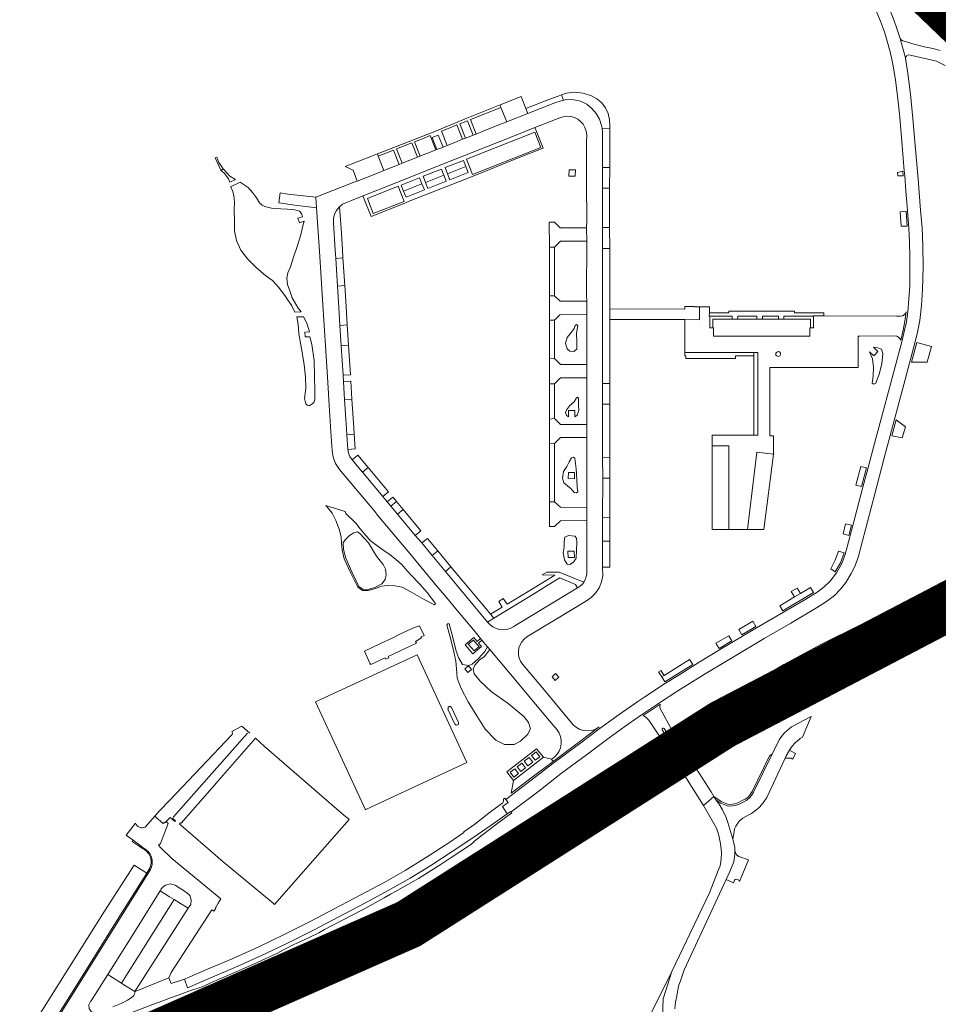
# Model space of a CAD drawing. Header units: metres. Extents: x 166325 to 190320, y 381923 to 404576.
# Tile 164 of 256: x 167525 to 167804, y 388516 to 388815. Entities that reach past the tile are written whole.
import ezdxf

# ---------------------------------------------------------------- set-up
doc = ezdxf.new("R2010")
doc.units = ezdxf.units.M
for name, color, linetype, lineweight in [('B-WE-OG-WATER_GRACHT-GV', 8, 'Continuous', 18), ('B-WE-VH-VERHARDING_ASFALT-GV', 8, 'Continuous', 18), ('B-WE-VH-VERHARDING_BETON-GV', 8, 'Continuous', 18), ('B-WE-VH-VERHARDING_BETONSTRAATSTEEN-GV', 8, 'Continuous', 18), ('B-WE-VH-VERHARDING_HALFVERHARDING-GV', 8, 'Continuous', 18), ('B-WE-VH-VERHARDING_N-WEG', 8, 'Continuous', 18), ('B-WE-VH-VERHARDING_STRAATBAKSTEEN-GV', 8, 'Continuous', 18)]:
    doc.layers.add(name, color=color, linetype=linetype, lineweight=lineweight)

msp = doc.modelspace()

# ---------------------------------------------------------------- linework, layer by layer
at = {"layer": 'B-WE-OG-WATER_GRACHT-GV', "flags": 128}
for points in [[(167585.14, 388773.193), (167584.658, 388773.002), (167586.441, 388769.27), (167586.502, 388769.211), (167587.123, 388769.698), (167585.829, 388771.648)], [(167587.123, 388769.698), (167586.502, 388769.211), (167587.658, 388768.11), (167588.74, 388766.68), (167589.086, 388765.627), (167590.812, 388766.406), (167589.092, 388767.493), (167587.195, 388769.59)], [(167692.155, 388769.403), (167694.084, 388769.385), (167694.067, 388767.465), (167692.138, 388767.483)], [(167592.307, 388765.614), (167589.338, 388764.239), (167589.911, 388763.105), (167590.308, 388761.56), (167590.548, 388759.549), (167590.456, 388757.168), (167590.533, 388754.027), (167590.537, 388750.839), (167591.199, 388747.932), (167592.431, 388744.945), (167594.487, 388742.345), (167597.251, 388739.59), (167599.965, 388737.313), (167602.089, 388735.734), (167604.033, 388733.63), (167606.031, 388730.958), (167607.917, 388728.024), (167608.925, 388726.198), (167610.771, 388726.239), (167609.845, 388727.349), (167609.148, 388728.551), (167608.113, 388730.475), (167607.317, 388732.603), (167606.646, 388734.588), (167606.456, 388736.436), (167606.767, 388738.052), (167607.542, 388739.92), (167608.503, 388742.833), (167609.608, 388746.093), (167610.681, 388749.656), (167611.282, 388752.333), (167611.698, 388753.742), (167610.31, 388753.26), (167609.827, 388754.652), (167611.215, 388755.134), (167610.897, 388756.134), (167610.295, 388756.812), (167608.912, 388757.254), (167606.609, 388757.405), (167604.628, 388757.488), (167601.778, 388757.768), (167599.735, 388758.195), (167598.911, 388758.611), (167598.172, 388759.391), (167597.2, 388760.898), (167596.055, 388762.524), (167594.674, 388764.01), (167592.919, 388765.201)], [(167613.416, 388718.711), (167611.967, 388718.65), (167611.883, 388720.094), (167613.367, 388720.228), (167612.57, 388722.761), (167611.529, 388724.766), (167609.465, 388724.747), (167609.874, 388722.539), (167610.137, 388719.553), (167610.751, 388715.637), (167611.743, 388710.266), (167612.078, 388706.45), (167612.188, 388702.971), (167611.769, 388699.912), (167612.25, 388698.345), (167612.662, 388697.876), (167613.035, 388697.856), (167613.194, 388697.847), (167613.477, 388697.832), (167614.031, 388698.164), (167614.631, 388698.721), (167614.969, 388699.604), (167614.916, 388702.38), (167614.845, 388706.576), (167614.705, 388711.448), (167613.994, 388716.325)], [(167693.998, 388722.141), (167693.668, 388721.173), (167692.935, 388720.04), (167691.565, 388718.493), (167691.093, 388716.721), (167691.568, 388714.981), (167692.384, 388714.334), (167693.623, 388714.232), (167694.54, 388714.892), (167694.564, 388717.071), (167694.474, 388719.779), (167694.79, 388722.083), (167694.384, 388722.408)], [(167784.641, 388715.478), (167785.969, 388714.234), (167784.726, 388712.907), (167783.398, 388714.151), (167784.322, 388712.028), (167784.619, 388709.429), (167784.546, 388706.734), (167784.221, 388704.583), (167784.768, 388704.249), (167785.345, 388704.554), (167786.35, 388707.292), (167787.186, 388710.44), (167787.435, 388713.612), (167787.021, 388714.866), (167785.965, 388715.367)], [(167691.47, 388696.544), (167691.059, 388695.732), (167691.368, 388694.754), (167692.045, 388694.377), (167692.004, 388696.246), (167693.873, 388696.287), (167693.914, 388694.418), (167694.629, 388694.849), (167695.137, 388696.261), (167695.055, 388698.039), (167695.047, 388700.078), (167694.691, 388700.317), (167694.379, 388700.101), (167693.708, 388698.901), (167692.372, 388697.828)], [(167691.492, 388679.299), (167690.516, 388677.743), (167690.2, 388675.771), (167690.582, 388674.287), (167691.673, 388673.428), (167692.793, 388672.551), (167693.756, 388671.386), (167694.402, 388671.269), (167694.799, 388671.61), (167694.642, 388672.915), (167694.501, 388675.473), (167694.301, 388678.594), (167693.927, 388681.775), (167693.403, 388682.071), (167692.883, 388681.901), (167692.176, 388680.73)], [(167691.943, 388675.632), (167692.006, 388677.487), (167693.865, 388677.424), (167693.802, 388675.569)], [(167624.169, 388665.618), (167618.312, 388667.427), (167618.982, 388666.66), (167620.211, 388665.075), (167621.295, 388662.932), (167622.295, 388660.223), (167622.949, 388657.939), (167623.057, 388656.098), (167623.264, 388653.987), (167623.888, 388651.205), (167625.785, 388647.111), (167628.002, 388642.608), (167629.44, 388641.631), (167631.155, 388641.64), (167633.334, 388642.233), (167635.192, 388642.933), (167637.036, 388643.139), (167639.223, 388643.024), (167641.486, 388642.604), (167643.872, 388641.338), (167648.2, 388638.939), (167651.078, 388637.355), (167651.282, 388637.268), (167651.529, 388637.445), (167651.643, 388637.692), (167649.063, 388640.978), (167646.703, 388643.657), (167644.143, 388646.385), (167642.29, 388648.403), (167641.373, 388649.524), (167637.72, 388652.583), (167635.673, 388653.843), (167631.756, 388656.803), (167628.72, 388660.349), (167627.362, 388662.055), (167624.405, 388665.014)], [(167633.155, 388642.568), (167631.1, 388641.984), (167629.495, 388642.085), (167628.337, 388642.865), (167626.209, 388647.326), (167624.344, 388651.425), (167623.687, 388654.048), (167623.567, 388656.142), (167624.193, 388657.066), (167625.439, 388658.335), (167626.784, 388659.172), (167627.889, 388659.463), (167628.612, 388658.941), (167631.223, 388656.076), (167633.719, 388652.05), (167635.737, 388649.534), (167636.371, 388648.082), (167636.62, 388646.416), (167636.272, 388644.927), (167635.27, 388643.615)], [(167690.684, 388656.312), (167690.714, 388654.871), (167690.384, 388653.105), (167690.781, 388650.944), (167691.585, 388649.651), (167692.451, 388649.537), (167693.514, 388650.272), (167694.346, 388651.44), (167694.568, 388656.281), (167694.442, 388657.497), (167693.874, 388658.132), (167691.974, 388658.325), (167690.864, 388657.852)], [(167693.736, 388653.601), (167693.805, 388651.702), (167691.906, 388651.633), (167691.838, 388653.532)], [(167668.085, 388623.739), (167667.389, 388624.572), (167666.584, 388623.137), (167664.672, 388621.015), (167662.695, 388619.262), (167661.623, 388618.831), (167659.851, 388619.18), (167658.651, 388621.054), (167657.904, 388623.249), (167656.894, 388627.367), (167655.739, 388631.489), (167655.445, 388631.566), (167655.21, 388631.412), (167654.995, 388631.145), (167656.176, 388627.109), (167657.145, 388622.964), (167657.736, 388620.193), (167657.972, 388617.799), (167658.178, 388615.018), (167659.434, 388611.884), (167661.52, 388607.827), (167664.116, 388603.591), (167666.702, 388599.524), (167669.918, 388596.228), (167672.524, 388594.915), (167675.502, 388594.837), (167677.37, 388595.881), (167679.542, 388597.928), (167680.43, 388599.66), (167679.884, 388601.535), (167678.464, 388603.412), (167673.701, 388607.351), (167668.502, 388610.98), (167665.214, 388614.053), (167663.36, 388616.37), (167663.007, 388617.791), (167663.512, 388618.991), (167664.932, 388620.579), (167666.331, 388621.512)], [(167661.632, 388618.773), (167662.55, 388617.624), (167661.402, 388616.707), (167660.484, 388617.856)], [(167687.004, 388615.414), (167688.088, 388616.396), (167689.068, 388615.314), (167687.985, 388614.332)]]:
    msp.add_lwpolyline(points, close=True, dxfattribs=at)
at = {"layer": 'B-WE-VH-VERHARDING_ASFALT-GV', "flags": 128}
for points in [[(167785.31, 388817.905), (167786.728, 388814.533), (167787.967, 388811.312), (167789.02, 388807.769), (167789.782, 388804.76), (167790.523, 388801.471), (167791.365, 388796.717), (167792.052, 388790.887), (167792.595, 388785.334), (167793.344, 388776.757), (167793.991, 388769.098), (167794.109, 388767.579), (167794.48, 388762.897), (167794.873, 388758.26), (167794.99, 388756.816), (167795.386, 388751.66), (167795.599, 388747.536), (167795.71, 388742.925), (167795.716, 388738.143), (167795.62, 388734.033), (167795.405, 388730.081), (167795.078, 388726.26), (167794.625, 388723.26), (167794.085, 388720.672), (167793.36, 388717.527), (167789.892, 388704.741), (167786.921, 388693.737), (167784.656, 388685.192), (167782.916, 388678.547), (167781.441, 388673.031), (167778.961, 388663.647), (167776.049, 388652.58), (167774.961, 388649.671), (167773.382, 388646.997), (167771.454, 388644.463), (167769.666, 388642.718), (167767.814, 388641.343), (167766.664, 388640.611), (167763.535, 388638.74), (167757.278, 388635.05), (167749.123, 388630.282), (167744.826, 388627.746), (167737.871, 388623.626), (167731.728, 388619.842), (167725.761, 388616.151), (167721.47, 388613.485), (167715.14, 388609.318), (167713.103, 388607.973), (167707.421, 388604.025), (167701.653, 388599.842), (167695.705, 388595.421), (167687.611, 388589.385), (167680.644, 388584.065), (167673, 388578.212), (167673.676, 388577.289), (167671.919, 388576.078), (167673.41, 388573.787), (167674.517, 388574.521), (167674.562, 388574.451), (167682.986, 388580.726), (167689.91, 388586.138), (167697.432, 388591.75), (167704.79, 388597.182), (167709.78, 388600.817), (167714.425, 388604.067), (167719.639, 388607.552), (167725.235, 388611.129), (167733.528, 388616.29), (167740.308, 388620.42), (167751.439, 388627.036), (167759.553, 388631.754), (167767.35, 388636.395), (167770.371, 388638.3), (167772.769, 388640.135), (167774.657, 388641.992), (167776.223, 388644.105), (167777.874, 388646.759), (167779.081, 388649.159), (167780.063, 388652.103), (167782.275, 388660.558), (167785.021, 388670.998), (167787.787, 388681.467), (167789.727, 388688.738), (167793.449, 388702.625), (167797.328, 388717.14), (167798.015, 388720.09), (167798.695, 388723.62), (167799.26, 388728.165), (167799.545, 388733.033), (167799.696, 388739.866), (167799.616, 388746.147), (167799.369, 388751.79), (167798.939, 388757.082), (167798.166, 388766.521), (167797.438, 388775.679), (167796.629, 388784.933), (167795.913, 388792.372), (167795.079, 388798.662), (167794.314, 388803.294), (167794.015, 388804.524), (167793.453, 388806.623), (167792.736, 388809.253), (167791.639, 388812.589), (167790.941, 388814.633), (167789.739, 388817.711)], [(167804.845, 388805.637), (167803.501, 388806.044), (167802.119, 388806.288), (167800.481, 388806.615), (167796.869, 388807.542), (167795.348, 388807.991), (167793.547, 388808.572), (167792.987, 388808.884), (167792.736, 388809.253), (167793.453, 388806.623), (167794.015, 388804.524), (167794.314, 388803.294), (167794.367, 388803.523), (167794.468, 388803.737), (167794.61, 388803.924), (167794.789, 388804.078), (167794.995, 388804.192), (167795.221, 388804.26), (167796.279, 388804.1), (167803.76, 388802.385), (167806.43, 388801.071)], [(167814.695, 388646.483), (167803.296, 388641.479), (167792.342, 388636.553), (167780.51, 388631.099), (167768.85, 388625.287), (167757.372, 388619.123), (167749.035, 388614.166), (167740.815, 388609.017), (167732.86, 388603.922), (167732.883, 388603.881), (167724.413, 388598.564), (167720.126, 388595.862), (167722.108, 388592.678), (167726.389, 388595.389), (167726.898, 388595.708), (167733.868, 388600.083), (167745.083, 388607.117), (167751.041, 388610.785), (167758.749, 388615.413), (167759.507, 388615.526), (167760.115, 388615.061), (167760.205, 388614.3), (167759.722, 388613.706), (167752.869, 388609.603), (167746.082, 388605.39), (167727.472, 388593.721), (167723.17, 388591.006), (167725.155, 388587.833), (167725.56, 388587.91), (167729.233, 388590.181), (167729.468, 388590.514), (167736.057, 388594.665), (167753.407, 388605.523), (167760.786, 388609.976), (167768.283, 388614.225), (167770.258, 388615.288), (167772.212, 388616.34), (167780.707, 388620.61), (167789.314, 388624.649), (167789.51, 388624.741), (167793.382, 388626.462), (167796.155, 388627.626), (167797.901, 388628.331), (167805.804, 388631.177)], [(167719.753, 388606.035), (167719.833, 388607.142), (167714.648, 388603.684), (167715.492, 388603.143), (167716.348, 388602.298), (167717.23, 388601.077), (167719.628, 388597.351), (167719.721, 388597.388), (167720.245, 388596.585)], [(167723.667, 388598.741), (167719.753, 388606.035)], [(167595.21, 388598.335), (167592.743, 388600.484), (167589.91, 388598.951), (167589.874, 388598.892), (167589.807, 388598.782), (167589.889, 388598.531)], [(167721.086, 388599.717), (167721.772, 388598.613)], [(167589.751, 388597.781), (167570.883, 388577.97), (167567.662, 388574.66), (167566.308, 388573.11), (167566.566, 388572.887), (167568.933, 388570.841), (167569.089, 388571.021), (167569.289, 388571.271), (167569.478, 388571.136), (167569.768, 388571.434), (167571.023, 388572.72), (167572.441, 388571.476), (167572.603, 388571.66), (167572.017, 388572.185)], [(167571.992, 388572.904), (167594.467, 388598.272)], [(167599.279, 388513.736), (167609.296, 388518.431), (167618.752, 388522.898), (167627.443, 388527.217), (167635.129, 388531.285), (167646.324, 388537.413), (167654.89, 388542.162), (167661.905, 388546.397), (167666.878, 388549.426), (167673.759, 388553.649), (167678.507, 388556.587), (167685.917, 388561.288), (167695.61, 388567.596), (167705.208, 388574.049), (167716.415, 388582.084), (167716.35, 388582.184), (167719.912, 388584.471), (167725.155, 388587.833), (167723.17, 388591.006), (167702.652, 388577.791), (167702.254, 388577.709), (167701.912, 388577.928), (167701.524, 388578.504), (167701.463, 388578.893), (167701.653, 388579.237), (167705.758, 388582.087), (167709.082, 388584.347), (167712.426, 388586.515), (167716.836, 388589.345), (167722.108, 388592.678), (167720.126, 388595.862), (167711.675, 388590.493), (167711.63, 388590.561), (167706.737, 388587.477), (167699.162, 388582.371), (167696.735, 388580.735), (167686.96, 388573.667), (167673.714, 388564.028), (167670.099, 388561.439), (167659.058, 388553.871), (167653.297, 388550.222), (167645.994, 388546.049), (167638.003, 388541.604), (167622.394, 388533.357), (167614.408, 388529.292), (167608.611, 388526.468), (167592.859, 388519.217), (167576.992, 388512.22)], [(167720.126, 388595.862), (167724.413, 388598.564)], [(167728.392, 388588.091), (167729.102, 388587.002)], [(167724.338, 388514.558), (167724.519, 388516.62), (167724.755, 388518.083), (167725.203, 388520.275), (167725.452, 388521.49), (167726.127, 388523.431), (167727.16, 388526.428), (167731.89, 388536.695), (167739.873, 388553.831), (167741.002, 388556.254), (167742.234, 388559.235), (167742.502, 388561.603), (167742.485, 388562.613), (167742.468, 388563.622), (167742.058, 388565.667), (167741.935, 388566.082), (167740.411, 388571.207), (167739.925, 388572.651), (167738.801, 388575.006), (167737.751, 388576.707), (167736.892, 388577.989), (167736.176, 388579.102), (167732.975, 388576.379), (167736.037, 388571.108), (167736.905, 388569.506), (167737.517, 388567.629), (167738.078, 388565.343), (167738.374, 388563.182), (167738.466, 388561.882), (167738.371, 388560.248), (167738.308, 388559.3), (167738.046, 388558.055), (167737.491, 388556.589), (167734.775, 388549.866), (167723.382, 388525.948), (167720.698, 388517.678), (167720.58, 388512.187)], [(167559.327, 388513.508), (167565.934, 388515.999), (167568.755, 388517.071), (167571.151, 388517.919), (167573.718, 388518.812), (167576.718, 388519.937), (167580.697, 388521.324), (167584.481, 388522.984), (167590.901, 388525.747), (167597.485, 388528.657), (167603.61, 388531.512), (167605.681, 388532.656), (167608.773, 388534.263), (167609.27, 388534.396), (167610.858, 388535.141), (167616.129, 388537.717), (167617.891, 388538.696), (167620.456, 388540.037), (167623.145, 388541.401), (167629.635, 388544.798), (167636.033, 388548.279), (167637.9, 388549.404), (167639.501, 388550.228), (167646.464, 388554.208), (167653.005, 388558.293), (167654.556, 388559.384), (167656.102, 388560.354), (167661.913, 388564.196), (167662.851, 388564.866), (167663.694, 388565.708), (167664.456, 388566.325), (167665.848, 388567.438), (167670.166, 388570.677), (167674.785, 388574.151), (167674.562, 388574.451), (167674.517, 388574.521), (167673.41, 388573.787), (167669.83, 388571.272), (167663.234, 388566.718), (167656.695, 388562.351), (167650.2, 388558.099), (167643.857, 388554.285), (167637.246, 388550.513), (167630.091, 388546.65), (167622.083, 388542.408), (167614.506, 388538.517), (167606.408, 388534.433), (167598.545, 388530.664), (167590.646, 388527.144), (167583.725, 388524.173), (167576.287, 388521.005), (167575.337, 388523.653), (167571.267, 388522.262), (167570.574, 388523.962), (167560.332, 388519.864), (167560.308, 388519.502), (167560.196, 388519.032), (167559.996, 388518.657), (167559.699, 388518.346), (167558.909, 388517.784), (167558.023, 388517.231), (167557.185, 388516.716), (167556.158, 388516.209), (167553.548, 388515.171)], [(167560.494, 388538.398), (167567.97, 388550.39), (167568.158, 388550.795), (167568.398, 388551.172), (167568.953, 388551.758), (167569.632, 388552.192), (167571.078, 388552.518), (167572.521, 388552.182), (167575.999, 388549.967), (167576.981, 388548.993), (167577.426, 388547.683), (167577.241, 388546.312), (167576.465, 388545.167), (167560.258, 388519.844), (167560.332, 388519.864), (167570.574, 388523.962), (167571.352, 388525.654), (167583.661, 388544.649), (167584.308, 388544.23), (167584.889, 388545.164), (167584.772, 388545.301), (167585.567, 388546.637), (167586.386, 388548.012), (167571.506, 388560.221), (167568.105, 388563.56), (167567.517, 388564.255), (167568.048, 388564.808), (167570.419, 388570.905), (167569.768, 388571.434), (167569.478, 388571.136), (167569.289, 388571.271), (167569.089, 388571.021), (167568.933, 388570.841), (167566.566, 388572.887), (167566.308, 388573.11), (167563.391, 388569.768)], [(167560.526, 388570.938), (167557.616, 388567.301), (167558.049, 388566.987), (167559.73, 388565.766), (167561.792, 388564.268), (167563.151, 388563.282)], [(167564.748, 388556.434), (167559.963, 388548.843), (167550.715, 388534.076), (167534.326, 388507.831), (167534.199, 388507.911), (167533.989, 388508.042), (167533.191, 388506.663), (167549.375, 388513.528), (167548.238, 388513.299), (167547.153, 388513.708), (167546.449, 388514.63), (167546.342, 388515.785), (167546.863, 388516.821), (167546.944, 388516.904), (167547.029, 388516.982), (167552.128, 388524.979), (167560.494, 388538.398)], [(167720.58, 388512.187), (167720.698, 388517.678), (167723.382, 388525.948), (167712.002, 388503.166)]]:
    msp.add_lwpolyline(points, dxfattribs=at)
at = {"layer": 'B-WE-VH-VERHARDING_ASFALT-GV'}
for points in [[(167720.491, 388599.347, -0.9995436), (167721.086, 388599.717)], [(167724.413, 388598.564, -0.277747), (167723.667, 388598.741)], [(167589.889, 388598.531, -0.3359127), (167589.751, 388597.781)], [(167594.964, 388598.448, -0.1323619), (167595.21, 388598.335)], [(167720.344, 388596.196, -0.2100076), (167720.126, 388595.862)], [(167720.245, 388596.585, -0.2084633), (167720.344, 388596.196)], [(167727.806, 388587.709, -1), (167728.392, 388588.091)], [(167729.102, 388587.002, -1), (167728.515, 388586.619)], [(167572.017, 388572.185, -0.4631156), (167571.992, 388572.904)], [(167563.391, 388569.768, -0.4412859), (167560.526, 388570.938)]]:
    msp.add_lwpolyline(points, format="xyb", dxfattribs=at)
at = {"layer": 'B-WE-VH-VERHARDING_ASFALT-GV', "flags": 128}
for points in [[(167726.276, 388594.686), (167726.196, 388595.059), (167726.389, 388595.389), (167722.108, 388592.678), (167722.496, 388592.726), (167722.817, 388592.502), (167723.326, 388591.737), (167723.405, 388591.338), (167723.17, 388591.006), (167727.472, 388593.721), (167727.075, 388593.651), (167726.749, 388593.887)], [(167729.84, 388588.953), (167729.298, 388589.778), (167729.233, 388590.181), (167725.56, 388587.91), (167725.899, 388587.675), (167726.419, 388586.815), (167731.788, 388578.268), (167732.975, 388576.379), (167736.176, 388579.102), (167735.307, 388580.453)], [(167630.091, 388546.65), (167637.246, 388550.513), (167643.857, 388554.285), (167650.2, 388558.099), (167656.695, 388562.351), (167663.234, 388566.718), (167669.83, 388571.272), (167673.41, 388573.787), (167671.919, 388576.078), (167673.676, 388577.289), (167673, 388578.212), (167672.704, 388578.556), (167672.257, 388578.256), (167672.296, 388577.779), (167672.029, 388577.194), (167668.349, 388574.385), (167663.569, 388570.683), (167660.16, 388568.305), (167660.228, 388568.12), (167655.905, 388565.217), (167648.601, 388560.457), (167642.41, 388556.632), (167635.974, 388552.994), (167628.767, 388549.104), (167621.021, 388545.029), (167613.531, 388541.108), (167605.456, 388537.061), (167597.944, 388533.436), (167589.846, 388529.783), (167583.062, 388526.899), (167576.266, 388523.998), (167575.337, 388523.653), (167576.287, 388521.005), (167583.725, 388524.173), (167590.646, 388527.144), (167598.545, 388530.664), (167606.408, 388534.433), (167614.506, 388538.517), (167622.083, 388542.408)], [(167563.943, 388555.833), (167560.027, 388558.269), (167551.105, 388544.247), (167529.994, 388510.718), (167534.014, 388508.086), (167544.561, 388524.939), (167555.421, 388542.309)], [(167572.242, 388547.763), (167570.811, 388548.643), (167567.97, 388550.39), (167560.494, 388538.398), (167552.128, 388524.979), (167552.735, 388524.596), (167556.253, 388522.373), (167558.287, 388525.603)], [(167560.258, 388519.844), (167576.465, 388545.167), (167574.143, 388546.594), (167572.242, 388547.763), (167558.287, 388525.603), (167556.253, 388522.373), (167556.959, 388521.927)]]:
    msp.add_lwpolyline(points, close=True, dxfattribs=at)
at = {"layer": 'B-WE-VH-VERHARDING_BETON-GV', "flags": 128}
for points in [[(167720.491, 388599.347), (167721.178, 388598.243)], [(167727.806, 388587.709), (167728.515, 388586.619)]]:
    msp.add_lwpolyline(points, dxfattribs=at)
at = {"layer": 'B-WE-VH-VERHARDING_BETON-GV'}
msp.add_lwpolyline([(167721.178, 388598.243, 1), (167721.772, 388598.613)], format="xyb", dxfattribs=at)
at = {"layer": 'B-WE-VH-VERHARDING_BETONSTRAATSTEEN-GV', "flags": 128}
for points in [[(167615.232, 388761.047), (167606.713, 388762.025), (167604.374, 388762.341), (167604.025, 388759.327), (167608.902, 388758.675), (167615.501, 388757.884)], [(167794.548, 388756.828), (167792.745, 388756.584), (167793.073, 388752.25), (167794.885, 388752.315)], [(167802.231, 388715.694), (167797.772, 388716.918), (167796.19, 388710.934), (167800.937, 388710.947)], [(167794.351, 388691.297), (167791.478, 388693.475), (167790.176, 388688.603), (167793.319, 388687.984)], [(167782.483, 388678.837), (167780.763, 388679.27), (167779.289, 388673.63), (167780.996, 388673.162)], [(167777.92, 388661.42), (167776.16, 388661.905), (167775.395, 388658.816), (167777.112, 388658.362)], [(167775.715, 388653.088), (167774.001, 388653.572), (167773.015, 388650.792), (167771.65, 388648.178), (167772.995, 388647.252), (167774.61, 388650.051)], [(167766.456, 388640.982), (167765.497, 388642.57), (167762.447, 388640.729), (167760.647, 388639.664), (167756.187, 388637.025), (167757.091, 388635.457)], [(167761.43, 388642.384), (167759.67, 388641.308), (167760.647, 388639.664), (167762.447, 388640.729)], [(167748.911, 388630.657), (167747.991, 388632.269), (167743.743, 388629.74), (167744.613, 388628.177)], [(167665.542, 388624.591), (167664.644, 388625.688), (167665.707, 388626.585), (167665.307, 388627.052), (167664.238, 388626.159), (167663.202, 388627.366), (167660.601, 388625.166), (167662.938, 388622.393)], [(167664.822, 388624.635), (167663.302, 388623.342), (167662.629, 388624.093), (167661.532, 388625.374), (167663.092, 388626.568), (167664.068, 388625.475)], [(167741.606, 388626.336), (167740.712, 388627.905), (167736.77, 388625.604), (167737.711, 388624.06)], [(167729.733, 388619.164), (167728.783, 388620.71), (167728.623, 388620.61), (167727.614, 388619.977), (167724.563, 388618.066), (167721.026, 388615.845), (167720.295, 388615.386), (167721.241, 388613.887)], [(167720.045, 388617.387), (167719.32, 388616.932), (167720.295, 388615.386), (167721.026, 388615.845)], [(167745.083, 388607.117), (167733.868, 388600.083), (167726.898, 388595.708), (167726.389, 388595.389), (167726.196, 388595.059), (167726.276, 388594.686), (167726.749, 388593.887), (167727.075, 388593.651), (167727.472, 388593.721), (167746.082, 388605.39), (167752.869, 388609.603), (167759.722, 388613.706), (167760.205, 388614.3), (167760.115, 388615.061), (167759.507, 388615.526), (167758.749, 388615.413), (167751.041, 388610.785)], [(167736.892, 388577.989), (167737.751, 388576.707), (167738.801, 388575.006), (167739.925, 388572.651), (167740.411, 388571.207), (167741.935, 388566.082), (167742.309, 388568.296), (167742.438, 388569.25), (167742.863, 388570.108), (167743.386, 388570.99), (167744.012, 388571.763), (167744.965, 388572.521), (167746.552, 388573.415), (167747.611, 388573.936), (167748.43, 388574.479), (167749.234, 388575.144), (167749.89, 388575.751), (167750.108, 388575.988), (167750.534, 388576.453), (167751.085, 388577.104), (167752.258, 388578.82), (167754.931, 388584.671), (167757.823, 388590.755), (167758.128, 388591.397), (167759.158, 388593.11), (167759.465, 388593.621), (167759.948, 388594.323), (167760.854, 388595.392), (167762.366, 388596.663), (167763.031, 388597.088), (167765.717, 388603.369), (167759.696, 388600.181), (167757.617, 388598.449), (167756.707, 388597.308), (167756.013, 388596.311), (167753.863, 388591.939), (167748.178, 388580.381), (167747.616, 388579.376), (167746.919, 388578.558), (167745.984, 388577.893), (167745.234, 388577.49), (167743.609, 388576.676), (167742.659, 388576.344), (167740.997, 388576.15), (167740.188, 388576.25), (167738.214, 388577.069)], [(167684.399, 388590.989), (167682.317, 388593.552), (167673.29, 388586.53), (167675.325, 388583.945)], [(167723.405, 388591.338), (167723.326, 388591.737), (167722.817, 388592.502), (167722.496, 388592.726), (167722.108, 388592.678), (167716.836, 388589.345), (167712.426, 388586.515), (167709.082, 388584.347), (167705.758, 388582.087), (167701.653, 388579.237), (167701.463, 388578.893), (167701.524, 388578.504), (167701.912, 388577.928), (167702.254, 388577.709), (167702.652, 388577.791), (167723.17, 388591.006)], [(167760.893, 388592.128), (167759.158, 388593.11), (167758.128, 388591.397), (167757.823, 388590.755), (167759.596, 388590.721), (167760.151, 388590.407)], [(167679.691, 388588.364), (167678.576, 388589.812), (167680.006, 388590.917), (167681.121, 388589.479)], [(167681.912, 388590.06), (167680.782, 388591.493), (167682.221, 388592.605), (167683.325, 388591.164)], [(167736.892, 388577.989), (167738.214, 388577.069), (167740.188, 388576.25), (167740.997, 388576.15), (167742.659, 388576.344), (167743.609, 388576.676), (167745.234, 388577.49), (167745.984, 388577.893), (167746.919, 388578.558), (167747.616, 388579.376), (167748.178, 388580.381), (167753.863, 388591.939), (167753.083, 388591.474), (167747.737, 388580.617), (167747.488, 388580.192), (167747.2, 388579.654), (167746.983, 388579.377), (167746.553, 388578.898), (167745.704, 388578.308), (167744.984, 388577.923), (167743.423, 388577.14), (167742.558, 388576.834), (167741.726, 388576.709), (167740.994, 388576.65), (167740.252, 388576.746), (167738.338, 388577.553), (167736.176, 388579.102)], [(167675.395, 388584.994), (167674.29, 388586.42), (167675.694, 388587.517), (167676.793, 388586.1)], [(167677.527, 388586.659), (167676.401, 388588.086), (167677.825, 388589.2), (167678.935, 388587.783)], [(167739.873, 388553.831), (167742.071, 388552.848), (167742.192, 388553.095), (167742.414, 388553.639), (167742.609, 388553.839), (167742.919, 388553.931), (167743.328, 388553.891), (167743.724, 388553.712), (167743.84, 388553.458), (167743.911, 388553.302), (167746.702, 388559.815), (167743.684, 388560.9), (167743.017, 388561.395), (167742.485, 388562.613), (167742.502, 388561.603), (167742.234, 388559.235), (167741.002, 388556.254)]]:
    msp.add_lwpolyline(points, close=True, dxfattribs=at)
for points in [[(167563.151, 388563.282), (167561.792, 388564.268), (167559.73, 388565.766), (167559.5, 388565.447), (167561.564, 388563.954), (167562.416, 388563.357), (167562.65, 388563.255), (167562.879, 388563.14)], [(167564.953, 388557.517), (167563.943, 388555.833), (167555.421, 388542.309), (167544.561, 388524.939), (167534.014, 388508.086), (167533.989, 388508.042), (167534.199, 388507.911), (167534.326, 388507.831), (167550.715, 388534.076)], [(167550.715, 388534.076), (167559.963, 388548.843), (167564.748, 388556.434)]]:
    msp.add_lwpolyline(points, dxfattribs=at)
at = {"layer": 'B-WE-VH-VERHARDING_BETONSTRAATSTEEN-GV'}
for points in [[(167562.879, 388563.14, -0.2008227), (167565.076, 388560.427)], [(167564.748, 388556.434, 0.4394074), (167563.151, 388563.282)], [(167565.076, 388560.427, -0.1649722), (167564.953, 388557.517)]]:
    msp.add_lwpolyline(points, format="xyb", dxfattribs=at)
at = {"layer": 'B-WE-VH-VERHARDING_HALFVERHARDING-GV', "flags": 128}
for points in [[(167645.789, 388625.601), (167645.538, 388626.14), (167647.364, 388627.233), (167647.225, 388627.538), (167648.168, 388627.962), (167646.731, 388630.947), (167645.205, 388630.399), (167643.82, 388629.745), (167640.2, 388628.034), (167638.402, 388627.184), (167634.906, 388625.531), (167630.008, 388623.216), (167631.704, 388619.602), (167631.852, 388619.286), (167631.921, 388619.146), (167636.315, 388621.191), (167636.499, 388620.737), (167637.253, 388621.088), (167637.473, 388621.19), (167637.468, 388621.201), (167637.271, 388621.636)], [(167630.433, 388575.101), (167661.163, 388589.408), (167646.045, 388622.064), (167615.159, 388607.777), (167630.332, 388575.055)], [(167625.331, 388572.103), (167625.049, 388572.397), (167624.234, 388572.997), (167621.505, 388575.368), (167599.609, 388594.383), (167596.88, 388596.754), (167585.57, 388583.811), (167583.748, 388581.725), (167574.359, 388570.98), (167574.162, 388571.09), (167573.874, 388570.749), (167574.301, 388570.362), (167581.751, 388563.899), (167587.125, 388559.238), (167601.734, 388547.197), (167602.18, 388546.796), (167602.37, 388546.625), (167602.745, 388546.287), (167615.067, 388560.382)]]:
    msp.add_lwpolyline(points, close=True, dxfattribs=at)
at = {"layer": 'B-WE-VH-VERHARDING_N-WEG', "const_width": 15, "flags": 128}
msp.add_lwpolyline([(168119.729, 390888.654), (167704.293, 389843.922), (167692.759, 389805.268), (167668.332, 389572.304), (167610.988, 389434.777), (167555.17, 389309.571), (167546.821, 389278.872), (167546.821, 389247.445), (167552.62, 389197.512), (167602.914, 389040.494), (167627.932, 388995.099), (167664.851, 388954.558), (167816.245, 388809.223), (167839.805, 388767.711), (167861.452, 388705.843), (167856.352, 388683.024), (167842.264, 388653.408), (167818.218, 388642.484), (167738.793, 388600.973), (167643.457, 388540.329), (167502.479, 388478.224), (167369.268, 388397.487), (167193.162, 388276.104), (167134.13, 388193.815)], dxfattribs=at)
at = {"layer": 'B-WE-VH-VERHARDING_STRAATBAKSTEEN-GV', "flags": 128}
for points in [[(167697.434, 388638.5), (167698.888, 388639.507), (167700.237, 388640.865), (167701.293, 388642.462), (167702.016, 388644.235), (167702.378, 388646.115), (167702.362, 388648.739), (167702.367, 388656.594), (167702.37, 388663.801), (167702.382, 388675.793), (167702.366, 388682.072), (167702.33, 388698.254), (167702.326, 388704.534), (167702.312, 388727.005), (167702.306, 388745.474), (167702.299, 388751.889), (167702.295, 388763.794), (167702.296, 388770.067), (167702.305, 388780.842), (167702.188, 388781.994), (167702.025, 388782.827), (167701.383, 388784.727), (167700.401, 388786.476), (167699.114, 388788.014), (167697.565, 388789.288), (167695.658, 388790.188), (167693.604, 388790.661), (167691.495, 388790.684), (167690.511, 388790.538), (167689.43, 388790.257), (167688.035, 388789.813), (167686.875, 388789.361), (167679.627, 388786.486), (167673.418, 388784.024), (167673.217, 388783.944), (167670.876, 388783.017), (167668.559, 388782.099), (167666.25, 388781.183), (167663.901, 388780.252), (167663.054, 388779.917), (167661.312, 388779.226), (167660.673, 388778.974), (167659.82, 388778.636), (167657.48, 388777.71), (167655.177, 388776.798), (167653.903, 388776.294), (167652.049, 388775.56), (167651.659, 388775.405), (167649.3, 388774.472), (167648.346, 388774.094), (167646.954, 388773.542), (167646.116, 388773.209), (167643.774, 388772.28), (167641.444, 388771.355), (167640.581, 388771.013), (167638.249, 388770.087), (167635.891, 388769.152), (167633.944, 388768.379), (167627.835, 388765.972), (167627.142, 388765.707), (167623.259, 388764.221), (167615.232, 388761.047), (167615.501, 388757.884), (167616.328, 388744.526), (167617.451, 388726.849), (167617.549, 388725.29), (167618.151, 388715.892), (167618.765, 388706.544), (167619.311, 388697.894), (167619.841, 388689.857), (167620.194, 388684.175), (167620.514, 388682.105), (167621.265, 388680.149), (167622.414, 388678.397), (167633.235, 388665.483), (167634.025, 388664.524), (167643.78, 388652.887), (167650.925, 388644.305), (167655.4, 388638.94), (167657.758, 388636.099), (167663.197, 388629.603), (167665.307, 388627.052), (167665.707, 388626.585), (167667.389, 388624.572), (167668.085, 388623.739), (167668.645, 388623.069), (167674.399, 388616.179), (167680.001, 388609.489), (167684.996, 388603.498), (167688.525, 388599.297), (167689.124, 388598.332), (167689.534, 388597.273), (167689.742, 388596.156), (167689.74, 388595.02), (167689.528, 388593.904), (167689.114, 388592.846), (167688.512, 388591.883), (167687.742, 388591.048), (167686.831, 388590.369), (167687.307, 388589.736), (167695.42, 388595.786), (167701.347, 388600.189), (167700.289, 388599.552), (167699.123, 388599.147), (167697.898, 388598.991), (167696.668, 388599.091), (167695.484, 388599.441), (167694.398, 388600.028), (167693.456, 388600.826), (167689.492, 388605.566), (167684.058, 388612.046), (167678.017, 388619.257), (167677.436, 388620.126), (167677.026, 388621.087), (167676.801, 388622.108), (167676.769, 388623.153), (167676.931, 388624.186), (167677.282, 388625.17), (167677.809, 388626.073), (167678.494, 388626.863), (167679.314, 388627.511), (167688.236, 388632.915)], [(167677.94, 388790.855), (167677.64, 388791.609), (167671.204, 388789.061), (167671.488, 388788.34), (167673.217, 388783.944), (167673.418, 388784.024), (167679.627, 388786.486), (167679.063, 388787.947)], [(167689.43, 388790.257), (167690.511, 388790.538), (167689.886, 388792.152), (167688.814, 388791.789), (167686.071, 388790.686), (167679.063, 388787.947), (167679.627, 388786.486), (167686.875, 388789.361), (167688.035, 388789.813)], [(167698.962, 388791.87), (167696.477, 388792.667), (167693.88, 388792.923), (167691.286, 388792.626), (167689.886, 388792.152), (167690.511, 388790.538), (167691.495, 388790.684), (167693.604, 388790.661), (167695.658, 388790.188), (167697.565, 388789.288), (167699.114, 388788.014), (167700.401, 388786.476), (167701.383, 388784.727), (167702.025, 388782.827), (167702.188, 388781.994), (167704.511, 388781.952), (167704.515, 388782.657), (167704.475, 388784.568), (167704.04, 388786.43), (167703.229, 388788.162), (167702.077, 388789.687), (167700.634, 388790.942)], [(167655.775, 388782.073), (167658.117, 388783.007), (167659.82, 388778.636), (167660.673, 388778.974), (167658.969, 388783.344), (167661.341, 388784.275), (167663.054, 388779.917), (167663.901, 388780.252), (167662.194, 388784.62), (167671.488, 388788.34), (167671.204, 388789.061), (167661.129, 388785.072), (167653.312, 388781.821), (167651.914, 388781.261), (167633.945, 388774.237), (167634.217, 388773.527), (167636.559, 388774.454), (167638.884, 388775.375), (167640.581, 388771.013), (167641.444, 388771.355), (167639.748, 388775.717), (167642.075, 388776.638), (167644.422, 388777.568), (167646.116, 388773.209), (167646.954, 388773.542), (167645.267, 388777.902), (167647.601, 388778.826), (167649.95, 388779.756), (167651.659, 388775.405), (167652.049, 388775.56), (167650.606, 388779.205), (167652.453, 388779.944), (167653.903, 388776.294), (167655.177, 388776.798), (167653.419, 388781.148)], [(167673.217, 388783.944), (167671.488, 388788.34), (167662.194, 388784.62), (167663.901, 388780.252), (167666.25, 388781.183), (167668.559, 388782.099), (167670.876, 388783.017)], [(167675.209, 388630.613), (167674.245, 388630.116), (167673.205, 388629.807), (167672.126, 388629.696), (167671.046, 388629.789), (167670.001, 388630.081), (167669.029, 388630.562), (167668.164, 388631.217), (167667.435, 388632.02), (167654.596, 388647.373), (167650.577, 388652.252), (167647.422, 388656.081), (167645.457, 388658.354), (167640.074, 388664.799), (167638.05, 388667.222), (167636.965, 388668.521), (167635.579, 388670.178), (167629.406, 388677.554), (167626.253, 388681.322), (167625.621, 388682.287), (167625.189, 388683.356), (167624.972, 388684.489), (167624.67, 388688.937), (167624.552, 388690.675), (167623.999, 388699.582), (167623.663, 388705.009), (167623.534, 388706.99), (167622.962, 388715.976), (167622.575, 388722.139), (167622.224, 388727.719), (167621.803, 388734.077), (167621.279, 388742.468), (167621.121, 388745.004), (167620.571, 388753.319), (167620.629, 388754.625), (167620.96, 388755.891), (167621.548, 388757.06), (167622.367, 388758.079), (167622.488, 388758.178), (167623.382, 388758.905), (167624.547, 388759.501), (167626.062, 388760.096), (167628.868, 388761.217), (167629.565, 388761.496), (167635.797, 388763.938), (167650.201, 388769.649), (167675.261, 388779.576), (167681.796, 388782.179), (167689.328, 388785.157), (167690.408, 388785.512), (167691.537, 388785.651), (167692.672, 388785.569), (167693.769, 388785.268), (167694.787, 388784.76), (167695.688, 388784.065), (167696.436, 388783.208), (167697.005, 388782.223), (167697.372, 388781.146), (167697.523, 388780.018), (167697.512, 388777.779), (167697.503, 388765.301), (167697.516, 388753.856), (167697.507, 388751.766), (167697.522, 388747.713), (167697.509, 388731.337), (167697.526, 388729.494), (167697.523, 388725.45), (167697.525, 388720.4), (167697.514, 388711.449), (167697.531, 388710.274), (167697.531, 388706.228), (167697.542, 388702.473), (167697.541, 388693.001), (167697.551, 388692.078), (167697.548, 388688.047), (167697.553, 388683.018), (167697.537, 388672.035), (167697.568, 388666.809), (167697.565, 388662.843), (167697.596, 388648.639), (167697.588, 388647.418), (167697.537, 388646.625), (167697.405, 388645.837), (167697.157, 388645.06), (167696.657, 388644.132), (167696.224, 388643.594), (167695.669, 388643.079), (167695.088, 388642.672), (167694.735, 388642.453), (167688.018, 388638.379), (167686.175, 388637.261), (167679.301, 388633.103)], [(167660.673, 388778.974), (167661.312, 388779.226), (167663.054, 388779.917), (167661.341, 388784.275), (167658.969, 388783.344)], [(167663.064, 388767.496), (167676.522, 388772.895), (167684.275, 388775.928), (167682.262, 388781.029), (167681.796, 388782.179), (167675.261, 388779.576), (167650.201, 388769.649), (167635.797, 388763.938), (167629.565, 388761.496), (167632.012, 388755.246), (167642.238, 388759.281), (167643.631, 388759.855)], [(167658.117, 388783.007), (167655.775, 388782.073), (167653.419, 388781.148), (167655.177, 388776.798), (167657.48, 388777.71), (167659.82, 388778.636)], [(167704.511, 388781.952), (167702.188, 388781.994), (167702.305, 388780.842), (167702.296, 388770.067), (167704.52, 388770.058), (167704.527, 388776.62), (167704.504, 388780.58)], [(167647.601, 388778.826), (167645.267, 388777.902), (167646.954, 388773.542), (167648.346, 388774.094), (167649.3, 388774.472), (167651.659, 388775.405), (167649.95, 388779.756)], [(167683.641, 388776.199), (167681.784, 388780.84), (167661.03, 388772.619), (167662.862, 388768.004)], [(167681.784, 388780.84), (167683.641, 388776.199), (167662.862, 388768.004), (167661.03, 388772.619)], [(167638.884, 388775.375), (167636.559, 388774.454), (167634.217, 388773.527), (167635.891, 388769.152), (167638.249, 388770.087), (167640.581, 388771.013)], [(167644.422, 388777.568), (167642.075, 388776.638), (167639.748, 388775.717), (167641.444, 388771.355), (167643.774, 388772.28), (167646.116, 388773.209)], [(167634.217, 388773.527), (167633.945, 388774.237), (167631.922, 388773.447), (167624.184, 388770.352), (167626.547, 388769.283), (167627.835, 388765.972), (167633.944, 388768.379), (167635.891, 388769.152)], [(167660.807, 388770.38), (167660.068, 388772.243), (167654.487, 388770.035), (167655.228, 388768.172)], [(167654.487, 388770.035), (167660.068, 388772.243), (167660.807, 388770.38), (167661.543, 388768.537), (167655.957, 388766.339), (167655.228, 388768.172)], [(167648.575, 388765.531), (167647.848, 388767.4), (167653.408, 388769.608), (167654.147, 388767.751), (167654.884, 388765.902), (167649.279, 388763.722)], [(167654.147, 388767.751), (167653.408, 388769.608), (167647.848, 388767.4), (167648.575, 388765.531)], [(167704.52, 388770.058), (167702.296, 388770.067), (167702.295, 388763.794), (167704.459, 388763.76)], [(167641.928, 388762.894), (167641.185, 388764.753), (167646.752, 388766.964), (167647.491, 388765.107), (167648.225, 388763.263), (167642.663, 388761.046)], [(167647.491, 388765.107), (167646.752, 388766.964), (167641.185, 388764.753), (167641.928, 388762.894)], [(167793.54, 388768.981), (167791.945, 388768.556), (167792.043, 388767.56), (167793.671, 388767.519)], [(167640.223, 388764.375), (167630.905, 388760.7), (167632.705, 388756.08), (167642.057, 388759.739)], [(167642.057, 388759.739), (167632.705, 388756.08), (167630.905, 388760.7), (167640.223, 388764.375)], [(167704.459, 388763.76), (167702.295, 388763.794), (167702.299, 388751.889), (167704.462, 388751.851)], [(167622.921, 388751.527), (167622.488, 388758.178), (167622.367, 388758.079), (167621.548, 388757.06), (167620.96, 388755.891), (167620.629, 388754.625), (167620.571, 388753.319), (167621.121, 388745.004), (167621.279, 388742.468), (167623.501, 388742.612), (167623.332, 388745.218)], [(167697.507, 388751.766), (167689.503, 388751.777), (167687.745, 388753.504), (167686.156, 388753.519), (167686.181, 388745.922), (167687.715, 388745.898), (167689.527, 388747.719), (167697.522, 388747.713)], [(167704.462, 388751.851), (167702.299, 388751.889), (167702.306, 388745.474), (167704.528, 388745.476)], [(167687.715, 388745.898), (167686.181, 388745.922), (167686.185, 388731.142), (167687.736, 388731.142)], [(167704.547, 388723.945), (167704.547, 388724.197), (167704.547, 388724.691), (167704.546, 388727.15), (167704.545, 388727.892), (167704.528, 388745.476), (167702.306, 388745.474), (167702.312, 388727.005), (167702.326, 388704.534), (167704.553, 388704.506)], [(167623.501, 388742.612), (167621.279, 388742.468), (167621.803, 388734.077), (167624.044, 388734.254)], [(167624.044, 388734.254), (167621.803, 388734.077), (167622.224, 388727.719), (167622.575, 388722.139), (167624.821, 388722.279), (167624.469, 388727.906)], [(167697.526, 388729.494), (167689.508, 388729.47), (167687.736, 388731.142), (167686.185, 388731.142), (167686.188, 388723.689), (167687.738, 388723.692), (167689.41, 388725.373), (167697.523, 388725.45)], [(167731.789, 388727.785), (167730.282, 388727.788), (167730.283, 388727.862), (167727.324, 388727.887), (167727.334, 388727.079), (167704.546, 388727.15), (167704.547, 388724.691), (167704.547, 388724.197), (167704.547, 388723.945), (167727.34, 388723.885), (167731.785, 388723.873)], [(167760.6, 388726.401), (167760.6, 388726.484), (167755.96, 388726.473), (167755.76, 388726.473), (167751.988, 388726.464), (167750.66, 388726.461), (167745.56, 388726.448), (167740.71, 388726.437), (167740.71, 388726.313), (167740.708, 388725.9), (167740.46, 388725.9), (167735.105, 388725.903), (167734.785, 388725.903), (167734.769, 388724.935), (167734.874, 388724.939), (167741.701, 388724.935), (167741.688, 388724.053), (167743.37, 388724.06), (167743.394, 388724.937), (167749.234, 388724.927), (167749.233, 388724.05), (167750.901, 388724.051), (167750.918, 388724.93), (167755.759, 388724.936), (167755.742, 388724.055), (167757.438, 388724.065), (167757.447, 388724.921), (167766.437, 388724.915), (167766.436, 388725.024), (167769.499, 388725.001), (167769.502, 388725.924), (167766.538, 388725.904), (167760.92, 388725.901), (167760.86, 388725.901), (167760.6, 388725.901)], [(167624.821, 388722.279), (167622.575, 388722.139), (167622.962, 388715.976), (167625.206, 388716.12)], [(167687.738, 388723.692), (167686.188, 388723.689), (167686.213, 388711.988), (167687.789, 388712.039)], [(167757.438, 388724.065), (167755.742, 388724.055), (167750.901, 388724.051), (167749.233, 388724.05), (167743.37, 388724.06), (167741.688, 388724.053), (167735.854, 388724.058), (167735.843, 388721.442), (167736.067, 388721.444), (167736.073, 388718.888), (167741.763, 388718.899), (167743.248, 388718.897), (167749.269, 388718.89), (167750.807, 388718.888), (167755.854, 388718.883), (167757.355, 388718.881), (167765.284, 388718.89), (167765.273, 388721.424), (167765.481, 388721.425), (167765.47, 388724.046)], [(167625.206, 388716.12), (167622.962, 388715.976), (167623.534, 388706.99), (167625.777, 388707.149)], [(167742.699, 388712.908), (167742.958, 388712.909), (167743.019, 388712.909), (167748.331, 388712.924), (167748.331, 388713.929), (167727.36, 388713.952), (167727.359, 388712.92), (167727.679, 388712.917), (167727.674, 388712.326), (167727.673, 388712.093), (167728.254, 388712.093), (167732.758, 388712.095), (167737.858, 388712.098), (167740.558, 388712.099), (167742.702, 388712.1), (167742.701, 388712.408)], [(167749.531, 388708.194), (167749.53, 388713.933), (167748.331, 388713.929), (167748.331, 388712.924), (167748.331, 388708.187), (167748.332, 388702.56), (167748.302, 388702.56), (167748.29, 388700.184), (167748.312, 388688.819), (167749.534, 388688.821)], [(167697.531, 388710.274), (167689.526, 388710.252), (167687.789, 388712.039), (167686.213, 388711.988), (167686.209, 388704.439), (167687.742, 388704.438), (167689.525, 388706.228), (167697.531, 388706.228)], [(167625.881, 388705.166), (167623.663, 388705.009), (167623.999, 388699.582), (167626.238, 388699.721)], [(167687.742, 388704.438), (167686.209, 388704.439), (167686.217, 388693.629), (167687.751, 388693.827)], [(167704.553, 388704.506), (167702.326, 388704.534), (167702.33, 388698.254), (167704.549, 388698.207)], [(167626.238, 388699.721), (167623.999, 388699.582), (167624.552, 388690.675), (167624.67, 388688.937), (167626.931, 388689.08), (167626.809, 388691.003)], [(167704.549, 388698.207), (167702.33, 388698.254), (167702.366, 388682.072), (167704.558, 388682.056)], [(167697.551, 388692.078), (167689.536, 388692.065), (167687.751, 388693.827), (167686.217, 388693.629), (167686.201, 388686.4), (167687.751, 388686.302), (167689.532, 388688.065), (167697.548, 388688.047)], [(167626.931, 388689.08), (167624.67, 388688.937), (167624.972, 388684.489), (167627.212, 388684.643)], [(167687.751, 388686.302), (167686.201, 388686.4), (167686.225, 388668.567), (167687.77, 388668.595)], [(167740.702, 388685.611), (167735.639, 388685.611), (167735.611, 388660.198), (167740.693, 388660.193)], [(167627.965, 388682.768), (167626.253, 388681.322), (167629.406, 388677.554), (167631.123, 388678.991)], [(167754.295, 388683), (167749.217, 388683.632), (167746.318, 388660.188), (167751.365, 388660.184)], [(167704.558, 388682.056), (167702.366, 388682.072), (167702.382, 388675.793), (167704.578, 388675.78)], [(167631.123, 388678.991), (167629.406, 388677.554), (167635.579, 388670.178), (167637.284, 388671.621)], [(167704.578, 388675.78), (167702.382, 388675.793), (167702.37, 388663.801), (167704.593, 388663.868)], [(167639.77, 388668.659), (167638.816, 388669.788), (167638.686, 388669.939), (167636.965, 388668.521), (167638.05, 388667.222)], [(167639.77, 388668.659), (167638.05, 388667.222), (167640.074, 388664.799), (167641.794, 388666.236)], [(167697.568, 388666.809), (167689.528, 388666.974), (167687.77, 388668.595), (167686.225, 388668.567), (167686.248, 388661.081), (167687.791, 388661.095), (167689.545, 388662.825), (167697.565, 388662.843)], [(167641.794, 388666.236), (167640.074, 388664.799), (167645.457, 388658.354), (167647.176, 388659.793)], [(167704.593, 388663.868), (167702.37, 388663.801), (167702.367, 388656.594), (167704.565, 388656.626)], [(167649.125, 388657.462), (167647.422, 388656.081), (167650.577, 388652.252), (167652.292, 388653.665)], [(167704.565, 388656.626), (167702.367, 388656.594), (167702.362, 388648.739), (167704.572, 388648.753)], [(167652.292, 388653.665), (167650.577, 388652.252), (167654.596, 388647.373), (167656.298, 388648.861)], [(167656.298, 388648.861), (167654.596, 388647.373), (167667.435, 388632.02), (167669.345, 388633.203), (167668.333, 388634.419), (167666.964, 388636.061)], [(167685.491, 388643.129), (167689.37, 388645.509), (167694.133, 388643.503), (167694.735, 388642.453), (167695.088, 388642.672), (167695.669, 388643.079), (167696.224, 388643.594), (167696.657, 388644.132), (167689.178, 388647.222), (167685.432, 388647.226), (167683.978, 388646.347), (167687.837, 388646.289), (167680.236, 388641.676), (167673.353, 388637.506), (167672.172, 388639.21), (167670.793, 388638.297), (167671.86, 388636.586), (167668.333, 388634.419), (167669.345, 388633.203), (167674.17, 388636.193), (167681.632, 388640.761)], [(167655.333, 388605.609), (167657.467, 388601.024), (167657.518, 388601.055), (167657.998, 388600.719), (167658.535, 388600.956), (167658.61, 388601.537), (167656.445, 388606.134), (167655.964, 388606.463), (167655.442, 388606.203), (167655.415, 388605.621)], [(167687.307, 388589.736), (167686.831, 388590.369), (167684.399, 388590.989), (167675.325, 388583.945), (167674.569, 388580.083), (167680.173, 388584.383)]]:
    msp.add_lwpolyline(points, close=True, dxfattribs=at)
for points in [[(167792.864, 388724.949), (167791.838, 388724.951), (167791.605, 388724.952), (167769.499, 388725.001), (167766.436, 388725.024), (167766.437, 388724.915), (167766.44, 388721.427), (167765.481, 388721.425), (167765.273, 388721.424), (167765.284, 388718.89), (167757.355, 388718.881), (167755.854, 388718.883), (167750.807, 388718.888), (167749.269, 388718.89), (167743.248, 388718.897), (167741.763, 388718.899), (167736.073, 388718.888), (167736.067, 388721.444), (167735.843, 388721.442), (167734.885, 388721.435), (167734.874, 388724.939), (167734.769, 388724.935), (167734.785, 388725.903), (167734.783, 388726.199), (167734.783, 388727.774), (167731.789, 388727.785), (167731.785, 388723.873), (167727.34, 388723.885), (167727.36, 388713.952), (167748.331, 388713.929), (167749.53, 388713.933), (167749.531, 388708.194), (167749.534, 388688.821), (167748.312, 388688.819), (167745.987, 388688.815), (167742.958, 388688.81), (167739.937, 388688.805), (167735.736, 388688.818), (167735.643, 388688.818), (167735.641, 388687.318), (167735.639, 388685.611), (167740.702, 388685.611), (167740.693, 388660.193), (167746.318, 388660.188), (167749.217, 388683.632), (167754.295, 388683), (167754.311, 388683.122), (167754.31, 388683.221), (167754.302, 388684.756), (167754.287, 388687.536), (167754.285, 388687.956), (167754.285, 388688.592), (167753.126, 388688.597), (167753.107, 388709.311), (167754.279, 388709.313), (167779.951, 388709.355), (167779.925, 388718.813)], [(167792.903, 388717.637), (167793.643, 388720.721), (167794.177, 388723.398), (167794.601, 388726.235)], [(167779.925, 388718.813), (167780.425, 388718.814), (167791.108, 388718.961)]]:
    msp.add_lwpolyline(points, dxfattribs=at)
at = {"layer": 'B-WE-VH-VERHARDING_STRAATBAKSTEEN-GV'}
for points in [[(167794.601, 388726.235, -0.2764424), (167792.864, 388724.949)], [(167791.108, 388718.961, -0.3330536), (167792.903, 388717.637)], [(167756.227, 388712.933, -0.989582), (167755.126, 388713.948)], [(167755.126, 388713.948, -1), (167756.227, 388712.933)]]:
    msp.add_lwpolyline(points, format="xyb", dxfattribs=at)

doc.saveas('drawing.dxf')
